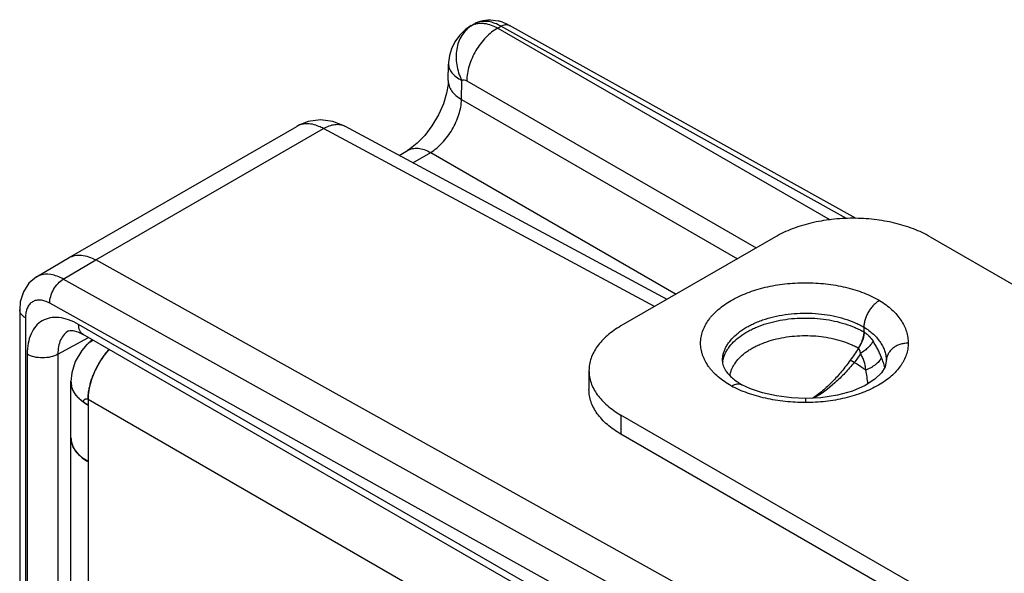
# Model space of a CAD drawing. Header units: inches. Extents: x 0 to 22, y 0 to 17.
# Tile 13 of 37: x 1.376 to 2.728, y 14.748 to 15.508. Entities that reach past the tile are written whole.
import ezdxf

# ---------------------------------------------------------------- set-up
doc = ezdxf.new("R2010")
doc.units = ezdxf.units.IN
doc.header["$LTSCALE"] = 1.21
doc.header["$MEASUREMENT"] = 0
doc.layers.get('0').update_dxf_attribs({"linetype": 'CONTINUOUS'})
doc.layers.add('03___PRT_ALL_CURVES', color=7, linetype='CONTINUOUS')
doc.layers.add('FEATURES', color=7, linetype='CONTINUOUS')

msp = doc.modelspace()

# ---------------------------------------------------------------- linework, layer by layer
at = {"color": 7, "linetype": 'CONTINUOUS'}
for p, q in [((1.9959, 15.4999), (2.0002, 15.5024)), ((1.996, 15.5), (1.9977, 15.5009)), ((2.0324, 15.4967), (2.0368, 15.4993)), ((2.0324, 15.4967), (2.4885, 15.2333)), ((2.5109, 15.235), (2.0368, 15.4993)), ((2.5245, 15.2352), (2.0486, 15.5004)), ((1.9644, 15.4246), (1.9648, 15.4472)), ((1.9648, 15.4472), (1.9648, 15.4472)), ((1.9827, 15.3985), (1.9831, 15.4249)), ((1.9899, 15.4241), (2.3871, 15.1948)), ((1.9827, 15.3985), (2.3613, 15.1799)), ((1.4442, 15.1814), (1.7565, 15.3617)), ((1.4807, 15.1782), (1.7932, 15.3586)), ((1.7613, 15.3642), (1.7565, 15.3617)), ((1.7613, 15.3642), (1.7614, 15.3643)), ((2.2476, 15.1142), (1.7932, 15.3586)), ((2.2648, 15.1241), (1.8224, 15.3621)), ((1.897, 15.3219), (1.9086, 15.3286)), ((1.9159, 15.3118), (1.9403, 15.3258)), ((1.9403, 15.3258), (2.2772, 15.1313)), ((1.3993, 15.1551), (1.4442, 15.1814)), ((1.436, 15.1519), (1.4807, 15.1782)), ((2.5491, 14.5829), (1.4807, 15.1782)), ((2.5317, 14.5414), (1.436, 15.1519)), ((1.3762, 15.1099), (1.3762, 12.7335)), ((2.5486, 14.4885), (1.4174, 15.1188)), ((1.3841, 15.0988), (1.3841, 12.7225)), ((2.5519, 14.4575), (1.4571, 15.0896)), ((2.5349, 15.0861), (2.5349, 15.0794)), ((1.4286, 15.0487), (1.4706, 15.0717)), ((1.4434, 15.0809), (1.4434, 15.0809)), ((2.5581, 14.4438), (1.4633, 15.0759)), ((2.5357, 15.0789), (2.5349, 15.0794)), ((2.5275, 15.0571), (2.5273, 15.0572)), ((1.3864, 15.0488), (1.3864, 12.7699)), ((1.4286, 15.0487), (1.4286, 12.7698)), ((2.5217, 15.0373), (2.5162, 15.0406)), ((2.5657, 15.0398), (2.5657, 15.0394)), ((2.5657, 15.0394), (2.5657, 15.0391)), ((2.3653, 15.0078), (2.3675, 15.0069)), ((2.3792, 15.0014), (2.3675, 15.0069)), ((2.4547, 14.988), (2.4547, 14.9825))]:
    msp.add_line(p, q, dxfattribs=at)
at = {"color": 3, "linetype": 'CONTINUOUS'}
for p, q in [((1.4664, 15.06), (1.4614, 15.0539)), ((1.4755, 15.0689), (1.4663, 15.06)), ((1.4663, 15.06), (1.4664, 15.06)), ((1.4614, 15.0539), (1.4525, 15.0386)), ((1.4466, 12.7801), (1.4466, 15.0115)), ((1.4477, 15.0037), (1.4472, 15.0055)), ((1.47, 14.987), (1.47, 12.7392)), ((1.47, 14.987), (2.8658, 14.1811)), ((1.4524, 14.9167), (1.4555, 14.9127))]:
    msp.add_line(p, q, dxfattribs=at)
at = {"color": 7, "linetype": 'CONTINUOUS'}
for points in [[(1.996, 15.5), (1.9883, 15.4948), (1.9797, 15.4866), (1.9733, 15.4776), (1.9688, 15.4683), (1.9661, 15.4589), (1.9649, 15.4496), (1.9648, 15.4472)], [(1.9644, 15.4246), (1.9641, 15.4192), (1.9621, 15.4071), (1.9577, 15.3927), (1.9509, 15.3774), (1.9421, 15.3624), (1.9321, 15.3492), (1.9218, 15.3385), (1.9126, 15.3312), (1.9086, 15.3286)], [(1.8224, 15.3621), (1.8062, 15.3684), (1.7889, 15.3705), (1.772, 15.3682), (1.7614, 15.3643)], [(1.3994, 15.1551), (1.3886, 15.1462), (1.3812, 15.1346), (1.377, 15.1206), (1.3762, 15.1099)], [(1.4434, 15.0809), (1.4451, 15.0814), (1.4493, 15.0813), (1.4561, 15.0794), (1.4633, 15.0759)], [(2.5657, 15.0391), (2.564, 15.0313), (2.5591, 15.0232), (2.55, 15.0144), (2.5365, 15.0058), (2.5191, 14.9982), (2.4985, 14.9924), (2.4757, 14.989), (2.4547, 14.988)], [(2.4547, 14.988), (2.4357, 14.9887), (2.4148, 14.9914), (2.3958, 14.9957), (2.3792, 15.0014)]]:
    msp.add_lwpolyline(points, dxfattribs=at)
at = {"color": 3, "linetype": 'CONTINUOUS'}
msp.add_lwpolyline([(1.4525, 15.0386), (1.4477, 15.0233), (1.4466, 15.0115)], dxfattribs=at)
at = {"color": 7, "linetype": 'CONTINUOUS'}
for centre, radius, start, end in [((2.0085, 15.478), 0.0253, 109.0014, 115.2495), ((2.0207, 15.4671), 0.0408, 112.377, 120.0436), ((2.0129, 15.4805), 0.0253, 109.9034, 119.9721), ((2.0202, 15.4531), 0.055, 73.4362, 76.6608), ((2.0195, 15.4506), 0.0576, 70.2873, 73.4343), ((2.0176, 15.4664), 0.0398, 119.9995, 122.6694), ((1.7693, 15.3396), 0.0255, 108.2267, 115.2447), ((1.4121, 15.1334), 0.0251, 109.884, 120.382), ((2.4611, 15.0054), 0.1055, 17.7841, 21.9168), ((2.3794, 15.0327), 0.0387, 170.1963, 174.4186), ((2.4709, 15.0085), 0.0952, 13.1967, 17.8325), ((2.5856, 15.0394), 0.0199, 178.8079, 179.4052), ((2.4202, 15.0973), 0.1046, 239.7308, 239.9071)]:
    msp.add_arc(centre, radius, start, end, dxfattribs=at)
at = {"color": 3, "linetype": 'CONTINUOUS'}
for centre, radius, start, end in [((1.4893, 15.0396), 0.0307, 128.4476, 138.355), ((1.4891, 15.0398), 0.0304, 112.7739, 128.4551), ((1.5811, 14.9814), 0.1107, 137.9322, 141.0088), ((1.5896, 14.9751), 0.1214, 146.2201, 149.8547), ((1.5859, 14.9776), 0.1169, 141.0448, 146.226), ((1.5881, 14.9759), 0.1196, 149.828, 155.2596), ((1.5846, 14.9775), 0.1158, 155.2553, 158.6933), ((1.4736, 15.0115), 0.027, 180.0262, 191.2051), ((1.4743, 15.0116), 0.0277, 191.1878, 192.7532), ((1.5649, 14.9837), 0.0952, 165.1303, 168.3796), ((1.4868, 15.0184), 0.0421, 218.787, 219.9104), ((1.489, 15.0202), 0.0449, 219.944, 223.1278), ((1.5015, 15.0344), 0.0639, 232.6363, 235.5067), ((1.5015, 15.0344), 0.0639, 233.0597, 235.4739), ((1.5057, 15.0406), 0.0713, 235.5438, 240.0229), ((1.5054, 15.0401), 0.0707, 235.5633, 240.0192), ((1.4736, 14.9339), 0.027, 180.0262, 191.2051)]:
    msp.add_arc(centre, radius, start, end, dxfattribs=at)
at = {"color": 7, "linetype": 'CONTINUOUS'}
for points, knots in [([(2.0003, 15.5019), (2.0009, 15.5021), (2.0034, 15.5029), (2.006, 15.5033), (2.008, 15.5034)], [0, 0, 0, 0, 0.244734, 1, 1, 1, 1]), ([(2.0368, 15.4993), (2.0315, 15.5022), (2.0208, 15.5066), (2.0091, 15.5061), (2.0043, 15.5043)], [0, 0, 0, 0, 0.545297, 1, 1, 1, 1]), ([(2.0051, 15.5048), (2.0095, 15.5066), (2.0188, 15.5087), (2.0283, 15.5077), (2.0329, 15.5066)], [0, 0, 0, 0, 0.499097, 1, 1, 1, 1]), ([(2.008, 15.5034), (2.01, 15.5035), (2.0185, 15.5031), (2.0266, 15.4999), (2.0324, 15.4967)], [0, 0, 0, 0, 0.22636, 1, 1, 1, 1]), ([(2.0368, 15.4993), (2.0387, 15.5004), (2.0426, 15.502), (2.047, 15.5013), (2.0486, 15.5004)], [0, 0, 0, 0, 0.548047, 1, 1, 1, 1]), ([(2.0389, 15.5049), (2.0397, 15.5046), (2.0431, 15.5033), (2.0463, 15.5017), (2.0486, 15.5004)], [0, 0, 0, 0, 0.247471, 1, 1, 1, 1]), ([(1.9961, 15.4999), (1.9909, 15.4965), (1.9815, 15.4868), (1.9747, 15.4674), (1.9749, 15.4457), (1.9796, 15.4316), (1.9831, 15.4249)], [0, 0, 0, 0, 0.226602, 0.468972, 0.729163, 1, 1, 1, 1]), ([(2.0324, 15.4967), (2.0263, 15.4933), (2.0149, 15.484), (2.0016, 15.4661), (1.9925, 15.4456), (1.9899, 15.431), (1.9899, 15.4241)], [0, 0, 0, 0, 0.237278, 0.498976, 0.761232, 1, 1, 1, 1]), ([(1.9648, 15.4472), (1.9648, 15.4452), (1.9656, 15.4408), (1.9694, 15.4348), (1.9754, 15.4294), (1.9803, 15.4263), (1.9831, 15.4249)], [0, 0, 0, 0, 0.202003, 0.428736, 0.693644, 1, 1, 1, 1]), ([(1.9645, 15.4246), (1.9644, 15.4222), (1.9652, 15.4171), (1.969, 15.4101), (1.9749, 15.4037), (1.9799, 15.4001), (1.9827, 15.3985)], [0, 0, 0, 0, 0.216979, 0.449723, 0.709503, 1, 1, 1, 1]), ([(1.9831, 15.4249), (1.984, 15.4254), (1.9866, 15.4257), (1.9888, 15.4247), (1.9899, 15.4241)], [0, 0, 0, 0, 0.453042, 1, 1, 1, 1]), ([(1.9403, 15.3258), (1.9461, 15.3294), (1.9573, 15.3389), (1.9704, 15.3569), (1.9796, 15.3772), (1.9825, 15.3916), (1.9827, 15.3985)], [0, 0, 0, 0, 0.236117, 0.498881, 0.762251, 1, 1, 1, 1]), ([(1.7688, 15.3652), (1.7681, 15.3652), (1.7656, 15.365), (1.7631, 15.3645), (1.7613, 15.3639)], [0, 0, 0, 0, 0.256461, 1, 1, 1, 1]), ([(1.7932, 15.3586), (1.7912, 15.3598), (1.7835, 15.3635), (1.7749, 15.3656), (1.7688, 15.3652)], [0, 0, 0, 0, 0.277025, 1, 1, 1, 1]), ([(1.7932, 15.3586), (1.7957, 15.3601), (1.8008, 15.3626), (1.8086, 15.3646), (1.8159, 15.3646), (1.8204, 15.3631), (1.8224, 15.3621)], [0, 0, 0, 0, 0.288529, 0.547743, 0.781306, 1, 1, 1, 1]), ([(1.9086, 15.3286), (1.9107, 15.3298), (1.9155, 15.3316), (1.9234, 15.3319), (1.9319, 15.3299), (1.9375, 15.3274), (1.9403, 15.3258)], [0, 0, 0, 0, 0.21871, 0.452268, 0.711473, 1, 1, 1, 1]), ([(1.4442, 15.1814), (1.4466, 15.1828), (1.4522, 15.1848), (1.4613, 15.1852), (1.4711, 15.1829), (1.4775, 15.18), (1.4807, 15.1782)], [0, 0, 0, 0, 0.2183, 0.451691, 0.710875, 1, 1, 1, 1]), ([(1.436, 15.1519), (1.4307, 15.1549), (1.4201, 15.1592), (1.4083, 15.1587), (1.4035, 15.157)], [0, 0, 0, 0, 0.545662, 1, 1, 1, 1]), ([(1.4174, 15.1188), (1.4174, 15.1219), (1.4185, 15.1285), (1.4224, 15.1378), (1.4283, 15.146), (1.4333, 15.1504), (1.436, 15.1519)], [0, 0, 0, 0, 0.238009, 0.500551, 0.762793, 1, 1, 1, 1]), ([(2.353, 15.0051), (2.3498, 15.007), (2.3436, 15.0109), (2.3351, 15.0174), (2.3289, 15.0233), (2.3246, 15.0283), (2.3208, 15.0332), (2.3176, 15.0383), (2.3151, 15.0436), (2.3135, 15.0476), (2.3123, 15.0516), (2.3114, 15.0557), (2.3109, 15.0598), (2.3106, 15.0652), (2.3112, 15.0721), (2.3133, 15.0803), (2.3168, 15.0882), (2.3208, 15.0946), (2.3246, 15.0995), (2.3289, 15.1044), (2.335, 15.1103), (2.3435, 15.1169), (2.353, 15.1229), (2.3635, 15.1284), (2.3748, 15.1332), (2.3869, 15.1374), (2.3997, 15.1408), (2.413, 15.1436), (2.4267, 15.1455), (2.4406, 15.1467), (2.4547, 15.1471), (2.4688, 15.1467), (2.4828, 15.1455), (2.4964, 15.1436), (2.5097, 15.1408), (2.5225, 15.1373), (2.5346, 15.1332), (2.5459, 15.1283), (2.5531, 15.1246), (2.5565, 15.1226)], [0, 0, 0, 0, 0.030989, 0.060398, 0.088192, 0.101514, 0.114471, 0.139369, 0.151384, 0.163153, 0.174717, 0.186124, 0.197424, 0.20867, 0.231193, 0.254139, 0.277896, 0.302782, 0.315734, 0.32905, 0.356828, 0.386206, 0.417194, 0.44974, 0.483746, 0.51907, 0.555542, 0.59296, 0.631106, 0.669744, 0.708631, 0.747516, 0.786151, 0.824292, 0.861703, 0.89816, 0.933475, 0.967481, 1, 1, 1, 1]), ([(1.4174, 15.1188), (1.4154, 15.1199), (1.4112, 15.1218), (1.4049, 15.1232), (1.3989, 15.123), (1.3937, 15.121), (1.3894, 15.1173), (1.3863, 15.1121), (1.3845, 15.1058), (1.3841, 15.1012), (1.3841, 15.0988)], [0, 0, 0, 0, 0.143944, 0.272845, 0.38905, 0.498005, 0.607319, 0.724484, 0.854683, 1, 1, 1, 1]), ([(1.3841, 15.0988), (1.3819, 15.1001), (1.378, 15.1031), (1.3762, 15.1078), (1.3762, 15.1099)], [0, 0, 0, 0, 0.550744, 1, 1, 1, 1]), ([(2.5565, 15.1226), (2.5558, 15.1222), (2.5543, 15.1213), (2.5523, 15.1198), (2.5502, 15.118), (2.5482, 15.1161), (2.5463, 15.114), (2.5439, 15.111), (2.5412, 15.107), (2.5389, 15.1026), (2.5375, 15.0991), (2.5363, 15.0956), (2.5354, 15.092), (2.535, 15.0886), (2.5349, 15.0869), (2.5349, 15.0861)], [0, 0, 0, 0, 0.056043, 0.114623, 0.175469, 0.238248, 0.302583, 0.368089, 0.501008, 0.633773, 0.69907, 0.763128, 0.886074, 0.944343, 1, 1, 1, 1]), ([(2.5565, 15.1226), (2.5596, 15.1207), (2.5654, 15.1167), (2.5734, 15.1101), (2.5802, 15.1031), (2.5859, 15.0957), (2.5903, 15.088), (2.5934, 15.0801), (2.5953, 15.072), (2.5957, 15.0666), (2.5957, 15.0639)], [0, 0, 0, 0, 0.147805, 0.287798, 0.420223, 0.545719, 0.665109, 0.779577, 0.890674, 1, 1, 1, 1]), ([(1.4571, 15.0896), (1.4527, 15.0922), (1.444, 15.0963), (1.4306, 15.0996), (1.418, 15.0992), (1.4068, 15.0952), (1.3976, 15.0875), (1.3911, 15.0767), (1.3872, 15.0635), (1.3864, 15.0539), (1.3864, 15.0488)], [0, 0, 0, 0, 0.144845, 0.274462, 0.391077, 0.499995, 0.608914, 0.725534, 0.855155, 1, 1, 1, 1]), ([(2.3408, 15.0394), (2.3408, 15.041), (2.341, 15.0443), (2.3419, 15.0491), (2.3434, 15.0539), (2.3456, 15.0586), (2.3483, 15.0632), (2.3528, 15.0692), (2.3584, 15.0748), (2.3648, 15.0799), (2.3702, 15.0836), (2.3761, 15.0871), (2.3823, 15.0903), (2.389, 15.0932), (2.3985, 15.0968), (2.411, 15.1004), (2.4269, 15.1034), (2.4433, 15.1051), (2.46, 15.1053), (2.4765, 15.1042), (2.4926, 15.1017), (2.5079, 15.0978), (2.5199, 15.0935), (2.5287, 15.0894), (2.5329, 15.0872), (2.5349, 15.0861)], [0, 0, 0, 0, 0.021328, 0.042884, 0.064883, 0.08752, 0.110959, 0.135334, 0.187202, 0.214847, 0.243636, 0.273555, 0.304566, 0.336615, 0.369628, 0.438177, 0.509421, 0.582411, 0.656123, 0.729496, 0.801489, 0.871113, 0.93752, 0.969301, 1, 1, 1, 1]), ([(2.3413, 15.0393), (2.3416, 15.0408), (2.3423, 15.0439), (2.344, 15.0485), (2.3462, 15.0529), (2.3499, 15.0589), (2.3559, 15.066), (2.365, 15.0736), (2.3738, 15.0792), (2.3816, 15.0833), (2.3902, 15.0871), (2.4017, 15.0912), (2.4163, 15.0949), (2.4317, 15.0974), (2.4475, 15.0986), (2.4635, 15.0985), (2.4793, 15.0972), (2.4946, 15.0946), (2.5092, 15.0907), (2.5205, 15.0866), (2.529, 15.0826), (2.533, 15.0805), (2.5349, 15.0794)], [0, 0, 0, 0, 0.021382, 0.043243, 0.065751, 0.089048, 0.138387, 0.191885, 0.249697, 0.280187, 0.311664, 0.377292, 0.445961, 0.516886, 0.589181, 0.661903, 0.734096, 0.804823, 0.873197, 0.938473, 0.96975, 1, 1, 1, 1]), ([(1.4633, 15.0759), (1.4623, 15.0765), (1.4605, 15.078), (1.4577, 15.0825), (1.4571, 15.0868), (1.4571, 15.0896)], [0, 0, 0, 0, 0.218322, 0.452317, 1, 1, 1, 1]), ([(2.5349, 15.0861), (2.5373, 15.0846), (2.5418, 15.0815), (2.548, 15.0763), (2.5534, 15.0708), (2.5578, 15.0649), (2.5613, 15.0588), (2.5638, 15.0526), (2.5653, 15.0462), (2.5657, 15.042), (2.5657, 15.0399)], [0, 0, 0, 0, 0.145277, 0.284305, 0.416918, 0.543144, 0.663397, 0.778735, 0.890458, 1, 1, 1, 1]), ([(1.4434, 15.0809), (1.441, 15.0796), (1.4366, 15.076), (1.4319, 15.0684), (1.4291, 15.0591), (1.4286, 15.0523), (1.4286, 15.0487)], [0, 0, 0, 0, 0.217952, 0.450686, 0.709717, 1, 1, 1, 1]), ([(2.3512, 15.0191), (2.3514, 15.0206), (2.3519, 15.0234), (2.3533, 15.0276), (2.3552, 15.0317), (2.3584, 15.0372), (2.3638, 15.0438), (2.3703, 15.0496), (2.3764, 15.0539), (2.3814, 15.057), (2.3868, 15.0598), (2.3946, 15.0634), (2.405, 15.0673), (2.4183, 15.0708), (2.4324, 15.0732), (2.4469, 15.0744), (2.4615, 15.0744), (2.476, 15.0733), (2.4901, 15.071), (2.5035, 15.0675), (2.514, 15.0637), (2.5218, 15.0602), (2.5255, 15.0582), (2.5273, 15.0572)], [0, 0, 0, 0, 0.021338, 0.043106, 0.065482, 0.088616, 0.137578, 0.190687, 0.218892, 0.248179, 0.278519, 0.309867, 0.375307, 0.443889, 0.514829, 0.587237, 0.660159, 0.732625, 0.803681, 0.872424, 0.938086, 0.969558, 1, 1, 1, 1]), ([(2.5349, 15.0794), (2.5349, 15.0785), (2.5348, 15.0767), (2.5344, 15.074), (2.5337, 15.0712), (2.5328, 15.0684), (2.5317, 15.0655), (2.5304, 15.0627), (2.529, 15.0599), (2.5279, 15.0581), (2.5273, 15.0572)], [0, 0, 0, 0, 0.111072, 0.227143, 0.348066, 0.473291, 0.602052, 0.733528, 0.866608, 1, 1, 1, 1]), ([(2.5275, 15.0571), (2.5287, 15.0588), (2.5309, 15.0624), (2.5334, 15.0679), (2.5349, 15.0726), (2.5355, 15.0763), (2.5357, 15.078), (2.5357, 15.0789)], [0, 0, 0, 0, 0.267946, 0.52859, 0.774478, 0.890177, 1, 1, 1, 1]), ([(2.5357, 15.0789), (2.5369, 15.0781), (2.5391, 15.0764), (2.5432, 15.0725), (2.5459, 15.069), (2.5475, 15.0666)], [0, 0, 0, 0, 0.240765, 0.487794, 1, 1, 1, 1]), ([(2.5957, 15.0639), (2.5957, 15.0626), (2.5956, 15.0599), (2.5949, 15.0545), (2.5933, 15.0478), (2.5905, 15.0414), (2.5877, 15.0363), (2.5844, 15.0313), (2.5794, 15.0251), (2.5723, 15.0182), (2.564, 15.0118), (2.5547, 15.0059), (2.5444, 15.0005), (2.5332, 14.9958), (2.5213, 14.9917), (2.5088, 14.9884), (2.4957, 14.9857), (2.4822, 14.9838), (2.4685, 14.9827), (2.4593, 14.9825), (2.4547, 14.9825)], [0, 0, 0, 0, 0.02247, 0.045057, 0.090904, 0.138282, 0.162783, 0.18792, 0.240281, 0.295698, 0.354352, 0.416311, 0.481463, 0.549587, 0.620381, 0.693475, 0.768443, 0.844848, 0.922222, 1, 1, 1, 1]), ([(2.5275, 15.0571), (2.5257, 15.0543), (2.522, 15.0487), (2.5182, 15.0433), (2.5162, 15.0406)], [0, 0, 0, 0, 0.501448, 1, 1, 1, 1]), ([(2.5302, 15.0497), (2.5301, 15.0504), (2.53, 15.0515), (2.5297, 15.0528), (2.5294, 15.0541), (2.5287, 15.0556), (2.528, 15.0567), (2.5275, 15.0571)], [0, 0, 0, 0, 0.262171, 0.391492, 0.51925, 0.766783, 1, 1, 1, 1]), ([(2.5475, 15.0666), (2.5472, 15.066), (2.5464, 15.0646), (2.545, 15.0625), (2.5432, 15.0604), (2.5411, 15.0582), (2.5387, 15.056), (2.5361, 15.0539), (2.5332, 15.0517), (2.5312, 15.0504), (2.5302, 15.0497)], [0, 0, 0, 0, 0.090993, 0.193895, 0.307942, 0.432063, 0.564976, 0.705167, 0.850912, 1, 1, 1, 1]), ([(2.5589, 15.0448), (2.5585, 15.0457), (2.5578, 15.0476), (2.5561, 15.0513), (2.5539, 15.0559), (2.5509, 15.0614), (2.5487, 15.0649), (2.5475, 15.0666)], [0, 0, 0, 0, 0.121141, 0.244115, 0.493494, 0.7458, 1, 1, 1, 1]), ([(2.5957, 15.0639), (2.5937, 15.0639), (2.5899, 15.0636), (2.5843, 15.0623), (2.5792, 15.0601), (2.5746, 15.0571), (2.5708, 15.0534), (2.568, 15.0492), (2.5662, 15.0447), (2.5657, 15.0414), (2.5657, 15.0398)], [0, 0, 0, 0, 0.136845, 0.272093, 0.404057, 0.53177, 0.654673, 0.772919, 0.887529, 1, 1, 1, 1]), ([(1.4286, 15.0487), (1.4256, 15.047), (1.4186, 15.0445), (1.4075, 15.0433), (1.3964, 15.0445), (1.3894, 15.0471), (1.3864, 15.0488)], [0, 0, 0, 0, 0.237759, 0.500549, 0.76304, 1, 1, 1, 1]), ([(2.5302, 15.0497), (2.5289, 15.0475), (2.5263, 15.0433), (2.5233, 15.0392), (2.5217, 15.0373)], [0, 0, 0, 0, 0.500595, 1, 1, 1, 1]), ([(2.5374, 15.0269), (2.5374, 15.0274), (2.5374, 15.0284), (2.5373, 15.0304), (2.5369, 15.0329), (2.5363, 15.0359), (2.5354, 15.0388), (2.5344, 15.0416), (2.5327, 15.0453), (2.5313, 15.048), (2.5302, 15.0497)], [0, 0, 0, 0, 0.061824, 0.123746, 0.247963, 0.372688, 0.497794, 0.623153, 0.748682, 1, 1, 1, 1]), ([(2.5589, 15.0448), (2.5587, 15.044), (2.558, 15.0423), (2.5564, 15.0399), (2.5543, 15.0375), (2.5517, 15.0351), (2.5486, 15.0328), (2.5452, 15.0306), (2.5414, 15.0286), (2.5387, 15.0275), (2.5374, 15.0269)], [0, 0, 0, 0, 0.08735, 0.186661, 0.298274, 0.421601, 0.555436, 0.698027, 0.847206, 1, 1, 1, 1]), ([(2.3408, 15.0394), (2.3408, 15.0389), (2.3408, 15.0379), (2.3411, 15.0357), (2.3417, 15.0335), (2.3426, 15.0311), (2.3439, 15.0285), (2.3461, 15.0249), (2.3491, 15.0213), (2.352, 15.0183), (2.3555, 15.0151), (2.3606, 15.0112), (2.3651, 15.0083), (2.3675, 15.0069)], [0, 0, 0, 0, 0.03399, 0.069771, 0.148837, 0.193396, 0.241997, 0.352706, 0.483992, 0.557661, 0.636447, 0.808743, 1, 1, 1, 1]), ([(2.5162, 15.0406), (2.5124, 15.0353), (2.5046, 15.0251), (2.4919, 15.011), (2.4786, 14.9985), (2.4691, 14.9913), (2.4642, 14.9881)], [0, 0, 0, 0, 0.263117, 0.518675, 0.764612, 1, 1, 1, 1]), ([(2.5217, 15.0373), (2.5176, 15.0323), (2.5091, 15.0227), (2.4914, 15.0053), (2.4765, 14.9942), (2.4661, 14.9882)], [0, 0, 0, 0, 0.260585, 0.515138, 1, 1, 1, 1]), ([(2.5374, 15.0269), (2.5361, 15.0278), (2.531, 15.0315), (2.5258, 15.0349), (2.5217, 15.0373)], [0, 0, 0, 0, 0.245803, 1, 1, 1, 1]), ([(2.5404, 15.0081), (2.5402, 15.0112), (2.5394, 15.0175), (2.5381, 15.0238), (2.5374, 15.0269)], [0, 0, 0, 0, 0.491038, 1, 1, 1, 1]), ([(2.353, 15.0051), (2.354, 15.0057), (2.3561, 15.0068), (2.3593, 15.0078), (2.3624, 15.0082), (2.3644, 15.008), (2.3653, 15.0078)], [0, 0, 0, 0, 0.28409, 0.544204, 0.78113, 1, 1, 1, 1]), ([(2.4547, 14.9825), (2.45, 14.9825), (2.4408, 14.9827), (2.427, 14.9838), (2.4134, 14.9855), (2.4002, 14.9881), (2.3874, 14.9913), (2.3752, 14.9952), (2.3637, 14.9997), (2.3565, 15.0032), (2.353, 15.0051)], [0, 0, 0, 0, 0.132448, 0.264221, 0.394556, 0.52274, 0.648019, 0.769751, 0.88735, 1, 1, 1, 1])]:
    msp.add_open_spline(points, degree=3, knots=knots, dxfattribs=at)
at = {"color": 3, "linetype": 'CONTINUOUS'}
for points, knots in [([(1.4989, 15.0556), (1.4967, 15.0532), (1.4925, 15.0481), (1.4869, 15.04), (1.482, 15.0314), (1.4777, 15.0225), (1.4744, 15.0134), (1.4719, 15.0044), (1.4704, 14.9956), (1.47, 14.9898), (1.47, 14.987)], [0, 0, 0, 0, 0.127803, 0.258243, 0.38956, 0.51997, 0.647713, 0.771228, 0.889124, 1, 1, 1, 1]), ([(1.4729, 15.0081), (1.4732, 15.009), (1.4743, 15.0129), (1.4756, 15.0167), (1.4767, 15.0196)], [0, 0, 0, 0, 0.245971, 1, 1, 1, 1]), ([(1.4477, 15.0037), (1.4473, 15.005), (1.4468, 15.0076), (1.4466, 15.0102), (1.4466, 15.0115)], [0, 0, 0, 0, 0.503527, 1, 1, 1, 1]), ([(1.4631, 14.9834), (1.4612, 14.9848), (1.4577, 14.9878), (1.4532, 14.9928), (1.4498, 14.9981), (1.4483, 15.0018), (1.4477, 15.0037)], [0, 0, 0, 0, 0.27556, 0.532591, 0.772928, 1, 1, 1, 1]), ([(1.47, 14.987), (1.47, 14.9896), (1.4703, 14.9949), (1.4712, 15.0002), (1.4717, 15.0028)], [0, 0, 0, 0, 0.485995, 1, 1, 1, 1]), ([(1.4628, 14.9836), (1.4622, 14.9841), (1.4598, 14.9859), (1.4577, 14.9879), (1.4562, 14.9895)], [0, 0, 0, 0, 0.258104, 1, 1, 1, 1]), ([(1.4631, 14.9834), (1.4633, 14.9841), (1.4638, 14.9851), (1.4648, 14.9863), (1.4656, 14.987), (1.4666, 14.9875), (1.4677, 14.9877), (1.4689, 14.9875), (1.4696, 14.9872), (1.47, 14.987)], [0, 0, 0, 0, 0.248565, 0.37255, 0.493933, 0.612942, 0.732415, 0.85846, 1, 1, 1, 1]), ([(1.4466, 14.9339), (1.4466, 14.9327), (1.4468, 14.9301), (1.4473, 14.9277), (1.4476, 14.9265)], [0, 0, 0, 0, 0.496768, 1, 1, 1, 1]), ([(1.47, 14.9013), (1.467, 14.903), (1.4627, 14.9059), (1.4577, 14.9103), (1.4535, 14.9148), (1.4503, 14.9196), (1.4481, 14.9248), (1.4473, 14.9274), (1.4471, 14.9287)], [0, 0, 0, 0, 0.284686, 0.417916, 0.544882, 0.780983, 0.89214, 1, 1, 1, 1]), ([(1.4476, 14.9265), (1.4481, 14.9247), (1.4494, 14.9213), (1.4513, 14.9182), (1.4524, 14.9167)], [0, 0, 0, 0, 0.487589, 1, 1, 1, 1]), ([(1.4555, 14.9127), (1.4575, 14.9105), (1.4621, 14.9063), (1.4672, 14.9029), (1.47, 14.9013)], [0, 0, 0, 0, 0.478985, 1, 1, 1, 1])]:
    msp.add_open_spline(points, degree=3, knots=knots, dxfattribs=at)
at = {"layer": '03___PRT_ALL_CURVES', "color": 40, "linetype": 'CONTINUOUS'}
for p, q in [((1.4987, 15.0554), (1.4948, 15.0508)), ((1.4486, 15.0013), (1.4477, 15.0037)), ((1.465, 14.982), (1.4632, 14.9833)), ((1.4656, 14.9816), (1.465, 14.982)), ((1.4673, 14.9805), (1.4656, 14.9816)), ((1.4678, 14.9801), (1.4673, 14.9805)), ((1.47, 14.9788), (1.4678, 14.9801)), ((1.47, 14.987), (1.47, 14.9788))]:
    msp.add_line(p, q, dxfattribs=at)
for points, knots in [([(1.4948, 15.0508), (1.4946, 15.0505), (1.4941, 15.05), (1.4936, 15.0493), (1.4933, 15.0489), (1.4931, 15.0487), (1.493, 15.0485), (1.4928, 15.0482), (1.4925, 15.0478), (1.4922, 15.0474), (1.4919, 15.047), (1.4917, 15.0467), (1.4915, 15.0466), (1.4914, 15.0464), (1.4914, 15.0463), (1.4913, 15.0463), (1.4913, 15.0462), (1.4912, 15.046), (1.491, 15.0458), (1.4908, 15.0455), (1.4905, 15.0451), (1.4902, 15.0447), (1.49, 15.0444), (1.4898, 15.0441), (1.4897, 15.0439), (1.4896, 15.0438), (1.4895, 15.0437), (1.4895, 15.0437), (1.4894, 15.0436), (1.4894, 15.0435), (1.4893, 15.0434), (1.4892, 15.0432), (1.489, 15.043), (1.4888, 15.0427), (1.4886, 15.0423), (1.4883, 15.0419), (1.4881, 15.0416), (1.488, 15.0414), (1.4879, 15.0413), (1.4878, 15.0412), (1.4878, 15.0411), (1.4877, 15.041), (1.4876, 15.0409), (1.4875, 15.0406), (1.4873, 15.0403), (1.487, 15.0399), (1.4867, 15.0394), (1.4864, 15.039), (1.4862, 15.0387), (1.4861, 15.0385), (1.486, 15.0383), (1.4859, 15.0381), (1.4856, 15.0376), (1.4851, 15.0369), (1.4847, 15.0362), (1.4845, 15.0358)], [0, 0, 0, 0, 0.0625, 0.125, 0.140625, 0.15625, 0.171875, 0.1875, 0.21875, 0.25, 0.28125, 0.296875, 0.3125, 0.320312, 0.328125, 0.332031, 0.335938, 0.34375, 0.359375, 0.375, 0.40625, 0.4375, 0.453125, 0.46875, 0.484375, 0.492188, 0.496094, 0.5, 0.503906, 0.507812, 0.515625, 0.53125, 0.546875, 0.5625, 0.59375, 0.625, 0.640625, 0.65625, 0.664062, 0.667969, 0.671875, 0.679688, 0.6875, 0.703125, 0.71875, 0.75, 0.78125, 0.8125, 0.828125, 0.835938, 0.84375, 0.859375, 0.875, 0.9375, 1, 1, 1, 1]), ([(1.4845, 15.0358), (1.4844, 15.0355), (1.4841, 15.035), (1.4837, 15.0344), (1.4835, 15.034), (1.4833, 15.0337), (1.4832, 15.0335), (1.4831, 15.0333), (1.4831, 15.0333), (1.483, 15.0332), (1.483, 15.0331), (1.4829, 15.0329), (1.4828, 15.0327), (1.4826, 15.0323), (1.4824, 15.0319), (1.4821, 15.0314), (1.4819, 15.0311), (1.4818, 15.0309), (1.4817, 15.0307), (1.4817, 15.0306), (1.4816, 15.0305), (1.4816, 15.0304), (1.4815, 15.0303), (1.4814, 15.0301), (1.4813, 15.0297), (1.4811, 15.0293), (1.4808, 15.0289), (1.4807, 15.0286), (1.4806, 15.0283), (1.4805, 15.0281), (1.4804, 15.028), (1.4804, 15.0279), (1.4803, 15.0279), (1.4803, 15.0278), (1.4802, 15.0277), (1.4802, 15.0275), (1.4801, 15.0273), (1.4799, 15.0271), (1.4798, 15.0267), (1.4796, 15.0262), (1.4794, 15.0258), (1.4792, 15.0254), (1.4791, 15.0252), (1.479, 15.0251), (1.479, 15.025), (1.4789, 15.0249), (1.4789, 15.0248), (1.4788, 15.0246), (1.4787, 15.0244), (1.4786, 15.0241), (1.4784, 15.0237), (1.4782, 15.0233), (1.4781, 15.0229), (1.478, 15.0227), (1.4779, 15.0226), (1.4779, 15.0224), (1.4778, 15.0224), (1.4778, 15.0223), (1.4777, 15.0221), (1.4777, 15.0219), (1.4775, 15.0215), (1.4773, 15.0211), (1.477, 15.0204), (1.4768, 15.0198), (1.4767, 15.0194)], [0, 0, 0, 0, 0.0625, 0.09375, 0.125, 0.140625, 0.15625, 0.164062, 0.167969, 0.171875, 0.179688, 0.1875, 0.203125, 0.21875, 0.25, 0.28125, 0.296875, 0.3125, 0.320312, 0.328125, 0.332031, 0.335938, 0.34375, 0.359375, 0.375, 0.40625, 0.4375, 0.453125, 0.46875, 0.484375, 0.492188, 0.496094, 0.5, 0.503906, 0.507812, 0.515625, 0.53125, 0.546875, 0.5625, 0.59375, 0.625, 0.640625, 0.65625, 0.664062, 0.667969, 0.671875, 0.679688, 0.6875, 0.703125, 0.71875, 0.75, 0.78125, 0.796875, 0.8125, 0.820312, 0.828125, 0.832031, 0.835938, 0.84375, 0.859375, 0.875, 0.90625, 0.9375, 1, 1, 1, 1]), ([(1.4767, 15.0194), (1.4765, 15.0191), (1.4763, 15.0186), (1.4761, 15.0179), (1.4759, 15.0175), (1.4758, 15.0172), (1.4757, 15.017), (1.4757, 15.0168), (1.4757, 15.0167), (1.4756, 15.0167), (1.4756, 15.0165), (1.4755, 15.0164), (1.4754, 15.0161), (1.4753, 15.0158), (1.4752, 15.0153), (1.475, 15.0149), (1.4749, 15.0145), (1.4748, 15.0143), (1.4747, 15.0141), (1.4747, 15.014), (1.4747, 15.0139), (1.4746, 15.0138), (1.4746, 15.0137), (1.4745, 15.0135), (1.4744, 15.0131), (1.4743, 15.0127), (1.4742, 15.0123), (1.4741, 15.0119), (1.474, 15.0117), (1.4739, 15.0115), (1.4739, 15.0113), (1.4738, 15.0113), (1.4738, 15.0112), (1.4738, 15.0111), (1.4738, 15.011), (1.4737, 15.0109), (1.4737, 15.0107), (1.4736, 15.0104), (1.4735, 15.01), (1.4734, 15.0096), (1.4732, 15.0091), (1.4731, 15.0088), (1.4731, 15.0085), (1.473, 15.0084), (1.473, 15.0083), (1.473, 15.0082), (1.473, 15.0081), (1.4729, 15.0079), (1.4729, 15.0077), (1.4728, 15.0074), (1.4727, 15.007), (1.4726, 15.0066), (1.4725, 15.0062), (1.4724, 15.006), (1.4724, 15.0059), (1.4724, 15.0058), (1.4723, 15.0057), (1.4723, 15.0056), (1.4723, 15.0054), (1.4722, 15.0052), (1.4722, 15.0048), (1.4721, 15.0044), (1.4719, 15.0037), (1.4718, 15.0031), (1.4717, 15.0028)], [0, 0, 0, 0, 0.0625, 0.09375, 0.125, 0.140625, 0.15625, 0.164062, 0.167969, 0.171875, 0.179688, 0.1875, 0.203125, 0.21875, 0.25, 0.28125, 0.296875, 0.3125, 0.320312, 0.328125, 0.332031, 0.335938, 0.34375, 0.359375, 0.375, 0.40625, 0.4375, 0.453125, 0.46875, 0.484375, 0.492188, 0.496094, 0.5, 0.503906, 0.507812, 0.515625, 0.53125, 0.546875, 0.5625, 0.59375, 0.625, 0.640625, 0.65625, 0.664062, 0.667969, 0.671875, 0.679688, 0.6875, 0.703125, 0.71875, 0.75, 0.78125, 0.796875, 0.8125, 0.820312, 0.828125, 0.832031, 0.835938, 0.84375, 0.859375, 0.875, 0.90625, 0.9375, 1, 1, 1, 1]), ([(1.4477, 15.0037), (1.4477, 15.0038), (1.4476, 15.0041), (1.4475, 15.0045), (1.4474, 15.0048), (1.4474, 15.005), (1.4473, 15.0051), (1.4473, 15.0053), (1.4472, 15.0056), (1.4472, 15.0058), (1.4471, 15.006), (1.4471, 15.0062), (1.4471, 15.0063), (1.447, 15.0066), (1.447, 15.0069), (1.4469, 15.0072), (1.4469, 15.0074), (1.4469, 15.0075), (1.4469, 15.0076), (1.4468, 15.0078), (1.4468, 15.008), (1.4468, 15.0082), (1.4468, 15.0084), (1.4467, 15.0086), (1.4467, 15.0087), (1.4467, 15.0088), (1.4467, 15.0088), (1.4467, 15.0088), (1.4467, 15.0089), (1.4467, 15.009), (1.4467, 15.0092), (1.4467, 15.0095), (1.4466, 15.0098), (1.4466, 15.01), (1.4466, 15.0102), (1.4466, 15.0103), (1.4466, 15.0103), (1.4466, 15.0104), (1.4466, 15.0106), (1.4466, 15.0108), (1.4466, 15.0111), (1.4466, 15.0114), (1.4466, 15.0116)], [0, 0, 0, 0, 0.0625, 0.125, 0.15625, 0.171875, 0.1875, 0.21875, 0.25, 0.28125, 0.3125, 0.328125, 0.34375, 0.375, 0.4375, 0.46875, 0.484375, 0.5, 0.515625, 0.53125, 0.5625, 0.59375, 0.625, 0.640625, 0.65625, 0.664062, 0.667969, 0.671875, 0.679688, 0.6875, 0.71875, 0.75, 0.78125, 0.8125, 0.828125, 0.835938, 0.84375, 0.859375, 0.875, 0.90625, 0.9375, 1, 1, 1, 1]), ([(1.4717, 15.0028), (1.4716, 15.0025), (1.4715, 15.002), (1.4714, 15.0013), (1.4713, 15.0009), (1.4713, 15.0006), (1.4712, 15.0004), (1.4712, 15.0002), (1.4712, 15.0002), (1.4712, 15.0001), (1.4712, 15), (1.4711, 14.9997), (1.4711, 14.9993), (1.471, 14.9988), (1.4709, 14.9983), (1.4709, 14.998), (1.4708, 14.9978), (1.4708, 14.9976), (1.4708, 14.9975), (1.4708, 14.9974), (1.4708, 14.9973), (1.4707, 14.9972), (1.4707, 14.997), (1.4707, 14.9967), (1.4706, 14.9963), (1.4706, 14.9959), (1.4705, 14.9955), (1.4705, 14.9953), (1.4705, 14.9951), (1.4705, 14.995), (1.4705, 14.9949), (1.4704, 14.9948), (1.4704, 14.9948), (1.4704, 14.9947), (1.4704, 14.9945), (1.4704, 14.9943), (1.4704, 14.9941), (1.4703, 14.9937), (1.4703, 14.9933), (1.4703, 14.9929), (1.4702, 14.9925), (1.4702, 14.9923), (1.4702, 14.9922), (1.4702, 14.9921), (1.4702, 14.992), (1.4702, 14.9919), (1.4702, 14.9918), (1.4702, 14.9916), (1.4701, 14.9913), (1.4701, 14.9909), (1.4701, 14.9904), (1.4701, 14.9901), (1.4701, 14.9898), (1.4701, 14.9897), (1.4701, 14.9897), (1.4701, 14.9896), (1.4701, 14.9894), (1.4701, 14.9892), (1.47, 14.9889), (1.47, 14.9885), (1.47, 14.9878), (1.47, 14.9873), (1.47, 14.987)], [0, 0, 0, 0, 0.0625, 0.09375, 0.125, 0.140625, 0.15625, 0.164062, 0.167969, 0.171875, 0.179688, 0.1875, 0.21875, 0.25, 0.28125, 0.296875, 0.3125, 0.320312, 0.328125, 0.332031, 0.335938, 0.34375, 0.359375, 0.375, 0.40625, 0.4375, 0.453125, 0.46875, 0.484375, 0.492188, 0.496094, 0.5, 0.503906, 0.507812, 0.515625, 0.53125, 0.546875, 0.5625, 0.59375, 0.625, 0.640625, 0.65625, 0.664062, 0.667969, 0.671875, 0.679688, 0.6875, 0.703125, 0.71875, 0.75, 0.78125, 0.8125, 0.820312, 0.828125, 0.832031, 0.835938, 0.84375, 0.859375, 0.875, 0.90625, 0.9375, 1, 1, 1, 1]), ([(1.4532, 14.993), (1.4531, 14.9932), (1.453, 14.9934), (1.4527, 14.9937), (1.4526, 14.9939), (1.4525, 14.994), (1.4524, 14.9941), (1.4524, 14.9942), (1.4524, 14.9942), (1.4523, 14.9943), (1.4523, 14.9943), (1.4522, 14.9945), (1.4521, 14.9947), (1.4519, 14.9949), (1.4517, 14.9952), (1.4516, 14.9954), (1.4515, 14.9955), (1.4514, 14.9957), (1.4513, 14.9958), (1.4512, 14.9961), (1.451, 14.9964), (1.4508, 14.9967), (1.4507, 14.9968), (1.4506, 14.997), (1.4506, 14.9971), (1.4505, 14.9973), (1.4503, 14.9976), (1.4501, 14.9979), (1.45, 14.9981), (1.4499, 14.9983), (1.4499, 14.9984), (1.4498, 14.9986), (1.4497, 14.9988), (1.4495, 14.999), (1.4494, 14.9993), (1.4493, 14.9995), (1.4492, 14.9997), (1.4492, 14.9998), (1.4492, 14.9999), (1.4491, 15), (1.449, 15.0002), (1.4489, 15.0004), (1.4488, 15.0008), (1.4486, 15.0011), (1.4486, 15.0013)], [0, 0, 0, 0, 0.0625, 0.09375, 0.125, 0.140625, 0.15625, 0.164062, 0.167969, 0.171875, 0.179688, 0.1875, 0.21875, 0.25, 0.28125, 0.3125, 0.328125, 0.34375, 0.359375, 0.375, 0.4375, 0.46875, 0.484375, 0.5, 0.515625, 0.53125, 0.5625, 0.625, 0.640625, 0.65625, 0.671875, 0.6875, 0.71875, 0.75, 0.78125, 0.8125, 0.828125, 0.835938, 0.84375, 0.859375, 0.875, 0.90625, 0.9375, 1, 1, 1, 1]), ([(1.4578, 14.9879), (1.4577, 14.988), (1.4576, 14.9881), (1.4574, 14.9883), (1.4573, 14.9884), (1.4572, 14.9885), (1.4571, 14.9886), (1.4571, 14.9886), (1.4571, 14.9886), (1.457, 14.9886), (1.457, 14.9887), (1.4569, 14.9888), (1.4568, 14.9889), (1.4567, 14.989), (1.4565, 14.9892), (1.4564, 14.9893), (1.4562, 14.9895), (1.456, 14.9897), (1.4558, 14.9899), (1.4556, 14.9901), (1.4555, 14.9903), (1.4553, 14.9905), (1.4551, 14.9907), (1.455, 14.9909), (1.4548, 14.9911), (1.4546, 14.9913), (1.4545, 14.9914), (1.4544, 14.9916), (1.4542, 14.9918), (1.4541, 14.9919), (1.454, 14.992), (1.454, 14.9921), (1.4539, 14.9921), (1.4539, 14.9922), (1.4538, 14.9923), (1.4537, 14.9925), (1.4535, 14.9927), (1.4533, 14.9929), (1.4532, 14.993)], [0, 0, 0, 0, 0.0625, 0.09375, 0.125, 0.140625, 0.15625, 0.164062, 0.167969, 0.171875, 0.179688, 0.1875, 0.21875, 0.25, 0.28125, 0.3125, 0.34375, 0.375, 0.4375, 0.46875, 0.5, 0.53125, 0.5625, 0.625, 0.65625, 0.6875, 0.71875, 0.75, 0.78125, 0.8125, 0.828125, 0.835938, 0.84375, 0.859375, 0.875, 0.90625, 0.9375, 1, 1, 1, 1]), ([(1.4632, 14.9833), (1.4631, 14.9834), (1.463, 14.9835), (1.4627, 14.9836), (1.4626, 14.9837), (1.4625, 14.9838), (1.4624, 14.9839), (1.4624, 14.9839), (1.4624, 14.9839), (1.4623, 14.9839), (1.4623, 14.984), (1.4622, 14.9841), (1.4621, 14.9842), (1.4619, 14.9843), (1.4617, 14.9845), (1.4615, 14.9846), (1.4613, 14.9847), (1.4611, 14.9849), (1.4609, 14.9851), (1.4606, 14.9853), (1.4604, 14.9855), (1.4603, 14.9856), (1.4601, 14.9858), (1.4599, 14.9859), (1.4598, 14.9861), (1.4597, 14.9862), (1.4596, 14.9862), (1.4595, 14.9863), (1.4595, 14.9863), (1.4595, 14.9863), (1.4594, 14.9864), (1.4594, 14.9864), (1.4593, 14.9864), (1.4592, 14.9865), (1.4591, 14.9866), (1.459, 14.9867), (1.4589, 14.9868), (1.4589, 14.9869), (1.4588, 14.9869), (1.4588, 14.987), (1.4588, 14.987), (1.4588, 14.987), (1.4587, 14.987), (1.4587, 14.987), (1.4587, 14.9871), (1.4586, 14.9871), (1.4585, 14.9872), (1.4584, 14.9873), (1.4583, 14.9874), (1.4581, 14.9876), (1.4579, 14.9878), (1.4578, 14.9879)], [0, 0, 0, 0, 0.0625, 0.09375, 0.125, 0.140625, 0.15625, 0.164062, 0.167969, 0.171875, 0.179688, 0.1875, 0.21875, 0.25, 0.28125, 0.3125, 0.34375, 0.375, 0.4375, 0.46875, 0.5, 0.53125, 0.5625, 0.59375, 0.625, 0.640625, 0.65625, 0.664062, 0.667969, 0.671875, 0.679688, 0.6875, 0.703125, 0.71875, 0.75, 0.78125, 0.796875, 0.8125, 0.820312, 0.828125, 0.832031, 0.833984, 0.835938, 0.839844, 0.84375, 0.859375, 0.875, 0.890625, 0.90625, 0.9375, 1, 1, 1, 1])]:
    msp.add_open_spline(points, degree=3, knots=knots, dxfattribs=at)
at = {"layer": 'FEATURES', "color": 7, "linetype": 'CONTINUOUS'}
for p, q in [((2.4136, 15.2101), (2.2015, 15.0876)), ((2.6258, 15.2101), (3.079, 14.9484)), ((2.1576, 15.0264), (2.1576, 15.0002)), ((2.2015, 14.9651), (2.2015, 14.939)), ((2.6548, 14.7034), (2.2015, 14.9651)), ((2.6548, 14.6773), (2.2015, 14.939))]:
    msp.add_line(p, q, dxfattribs=at)
for points, knots in [([(2.6258, 15.2101), (2.6222, 15.2121), (2.6148, 15.216), (2.6029, 15.2211), (2.5903, 15.2254), (2.577, 15.229), (2.5632, 15.2319), (2.5489, 15.2339), (2.5344, 15.2352), (2.5197, 15.2356), (2.505, 15.2352), (2.4905, 15.2339), (2.4762, 15.2319), (2.4624, 15.229), (2.4491, 15.2254), (2.4365, 15.2211), (2.4246, 15.216), (2.4172, 15.2121), (2.4136, 15.2101)], [0, 0, 0, 0, 0.055828, 0.114184, 0.174785, 0.237353, 0.301549, 0.366993, 0.433283, 0.5, 0.566717, 0.633007, 0.698451, 0.762647, 0.825215, 0.885816, 0.944172, 1, 1, 1, 1]), ([(2.2015, 15.0876), (2.1981, 15.0856), (2.1917, 15.0816), (2.1829, 15.0747), (2.1753, 15.0675), (2.1689, 15.0598), (2.1639, 15.0517), (2.1603, 15.0434), (2.1581, 15.0349), (2.1576, 15.0292), (2.1576, 15.0264)], [0, 0, 0, 0, 0.14857, 0.289504, 0.42272, 0.548633, 0.667995, 0.781934, 0.891985, 1, 1, 1, 1]), ([(2.1576, 15.0264), (2.1576, 15.0235), (2.1581, 15.0178), (2.1603, 15.0093), (2.1639, 15.001), (2.1689, 14.9929), (2.1753, 14.9853), (2.1829, 14.978), (2.1917, 14.9712), (2.1981, 14.9671), (2.2015, 14.9651)], [0, 0, 0, 0, 0.108015, 0.218066, 0.332005, 0.451367, 0.57728, 0.710496, 0.85143, 1, 1, 1, 1]), ([(2.2015, 14.939), (2.1981, 14.9409), (2.1917, 14.945), (2.1829, 14.9518), (2.1753, 14.9591), (2.1689, 14.9668), (2.1639, 14.9749), (2.1603, 14.9832), (2.1581, 14.9916), (2.1576, 14.9974), (2.1576, 15.0002)], [0, 0, 0, 0, 0.14857, 0.289504, 0.42272, 0.548633, 0.667995, 0.781934, 0.891985, 1, 1, 1, 1])]:
    msp.add_open_spline(points, degree=3, knots=knots, dxfattribs=at)

doc.saveas('drawing.dxf')
